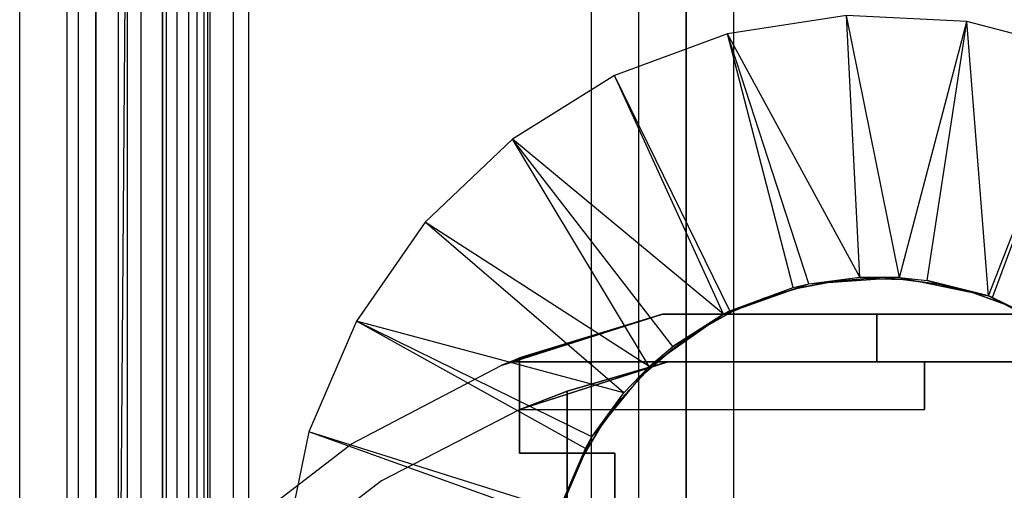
# Model space of a CAD drawing. Extents: x -18 to 18, y -209 to 194.
# Tile 78 of 108: x -18 to 3, y 76 to 86. Entities that reach past the tile are written whole.
import ezdxf

# ---------------------------------------------------------------- set-up
doc = ezdxf.new("R2010")
doc.units = 0
doc.header["$LTSCALE"] = 25.4
doc.layers.get('0').update_dxf_attribs({"linetype": 'CONTINUOUS'})

# ---------------------------------------------------------------- blocks, each defined once
blk = doc.blocks.new('PROFILE_FOCUS_15WB_STL')
at = {"color": 0}
for p, q in [((-18, -207, -70.5), (-18, 192, -70.492)), ((-18, -207, -55.5), (-18, 192, -55.492)), ((-18, -207, -55.5), (-18, 192, -55.492)), ((-14.996, 192, -70.5), (-18, -207, -70.5)), ((-14.996, 192, -70.5), (-18, -207, -70.5)), ((-18, -207, -70.5), (-18, 192, -70.492)), ((-17, -207, -57.736), (-17, 192, -57.736)), ((-17, -207, -69.5), (-17, 192, -69.5)), ((-17, -207, -67.5), (-17, 192, -67.5)), ((-17, -207, -68.496), (-17, 192, -68.496)), ((-17, -207, -68.496), (-17, 192, -68.496)), ((-17, -207, -69.5), (-17, 192, -69.5)), ((-17, -207, -57.736), (-17, 192, -57.736)), ((-17, -207, -67.5), (-17, 192, -67.5)), ((-16.762, -207, -55.086), (-16.762, 192, -55.086)), ((-16.762, -207, -55.914), (-16.762, 192, -55.914)), ((-16.762, -207, -55.086), (-16.762, 192, -55.086)), ((-16.762, -207, -55.914), (-16.762, 192, -55.914)), ((-16.404, -207, -52.849), (-16.404, 192, -52.849)), ((-16.404, -207, -52.849), (-16.404, 192, -52.849)), ((-16.393, -207, -54.345), (-16.393, 192, -54.345)), ((-16.393, -207, -56.655), (-16.393, 192, -56.655)), ((-16.393, -207, -54.345), (-16.393, 192, -54.345)), ((-16.393, -207, -56.655), (-16.393, 192, -56.655)), ((-15.924, -207, -58.354), (-15.924, 192, -58.354)), ((-15.924, -207, -58.354), (-15.924, 192, -58.354)), ((-15.733, -207, -53.845), (-15.733, 192, -53.845)), ((-15.733, -207, -53.845), (-15.733, 192, -53.845)), ((-15.733, -207, -57.155), (-15.733, 192, -57.155)), ((-15.733, -207, -57.155), (-15.733, 192, -57.155)), ((-15.452, -207, -52.534), (-15.452, 192, -52.534)), ((-15.452, -207, -52.534), (-15.452, 192, -52.534)), ((-14.996, -207, -70.5), (-14.996, 192, -70.5)), ((-14.996, -207, -67.5), (-14.996, 192, -67.5)), ((-14.996, -207, -68.496), (-14.996, 192, -68.496)), ((-14.996, -207, -69.5), (-14.996, 192, -69.5)), ((-14.996, -207, -67.5), (-14.996, 192, -67.5)), ((-14.996, -207, -69.5), (-14.996, 192, -69.5)), ((-14.996, -207, -70.5), (-14.996, 192, -70.5)), ((-14.996, -207, -68.496), (-14.996, 192, -68.496)), ((-14.919, -207, -53.692), (-14.919, 192, -53.692)), ((-14.919, -207, -53.692), (-14.919, 192, -53.692)), ((-14.919, -207, -57.308), (-14.919, 192, -57.308)), ((-14.919, -207, -57.308), (-14.919, 192, -57.308)), ((-14.69, -207, -58.484), (-14.69, 192, -58.484)), ((-14.69, -207, -58.484), (-14.69, 192, -58.484)), ((-14.45, -207, -52.551), (-14.45, 192, -52.551)), ((-14.45, -207, -52.551), (-14.45, 192, -52.551)), ((-14.274, -207, -43), (-14.274, 192, -43)), ((-14.274, -207, -43), (-14.274, 192, -43)), ((-14.123, -207, -53.917), (-14.123, 192, -53.917)), ((-14.123, -207, -53.917), (-14.123, 192, -53.917)), ((-14.123, -207, -57.083), (-14.123, 192, -57.083)), ((-14.123, -207, -57.083), (-14.123, 192, -57.083)), ((-14.058, 192, -42), (-14.058, -207, -42)), ((-14.058, 192, -42), (-14.058, -207, -42)), ((-14, -207, -37), (-14, 192, -36.992)), ((-14, -207, -37), (-14, 192, -36.992)), ((-13.509, -207, -54.474), (-13.509, 192, -54.474)), ((-13.509, -207, -52.896), (-13.509, 192, -52.896)), ((-13.509, -207, -52.896), (-13.509, 192, -52.896)), ((-13.509, -207, -54.474), (-13.509, 192, -54.474)), ((-13.509, -207, -56.526), (-13.509, 192, -56.526)), ((-13.509, -207, -58.104), (-13.509, 192, -58.104)), ((-13.509, -207, -56.526), (-13.509, 192, -56.526)), ((-13.509, -207, -58.104), (-13.509, 192, -58.104)), ((-13.193, 192, -38), (-13.193, -207, -38)), ((-13.193, 192, -38), (-13.193, -207, -38)), ((-6, 192, -40.3), (-6, -207, -40.3)), ((-6, 192, -38), (-6, -207, -38)), ((-6, 192, -40.3), (-6, -207, -40.3)), ((-6, 192, -38), (-6, -207, -38)), ((-5, -207, -38), (-5, 192, -38)), ((-5, -207, -39.3), (-5, 192, -39.3)), ((-5, -207, -38), (-5, 192, -38)), ((-5, -207, -39.3), (-5, 192, -39.3)), ((-4, -207, -44.896), (-4, 192, -44.896)), ((-4, -207, -43), (-4, 192, -43)), ((-4, -207, -44.896), (-4, 192, -44.896)), ((-4, -207, -43), (-4, 192, -43)), ((-4, -207, -40.3), (-4, 192, -40.3)), ((-4, 192, -42), (-4, -207, -42)), ((-4, -207, -40.3), (-4, 192, -40.3)), ((-4, 192, -42), (-4, -207, -42)), ((-3, -207, -42), (-3, 192, -41.992)), ((-3, -207, -37), (-3, 192, -37)), ((-3, -207, -38), (-3, 192, -38)), ((-3, -207, -39.3), (-3, 192, -39.3)), ((-3, -207, -37), (-3, 192, -37)), ((-3, -207, -38), (-3, 192, -38)), ((-3, -207, -39.3), (-3, 192, -39.3)), ((-3, -207, -42), (-3, 192, -41.992)), ((-15, 59.434, -61.8), (-15, 191.734, -61.8)), ((-15, 191.734, -70.5), (-15, 59.434, -70.5)), ((-15, 59.434, -61.8), (-15, 191.734, -61.8)), ((-15, 191.734, -70.5), (-15, 59.434, -70.5)), ((-0.633, 85.768, -70.5), (-3.133, 85.385, -70.5)), ((-0.633, 85.768, -70.5), (-3.133, 85.385, -70.5)), ((1.893, 85.64, -70.5), (-0.633, 85.768, -70.5)), ((0.478, 80.268, -62.056), (-0.633, 85.768, -70.5)), ((1.893, 85.64, -70.5), (-0.633, 85.768, -70.5)), ((0.478, 80.268, -62.056), (-0.633, 85.768, -70.5)), ((-0.355, 80.275, -62.056), (-0.633, 85.768, -70.5)), ((-0.355, 80.275, -62.056), (-0.633, 85.768, -70.5)), ((0.478, 80.268, -62.056), (1.893, 85.64, -70.5)), ((0.478, 80.268, -62.056), (1.893, 85.64, -70.5)), ((1.06, 80.204, -62.056), (1.893, 85.64, -70.5)), ((1.06, 80.204, -62.056), (1.893, 85.64, -70.5)), ((4.341, 85.006, -70.5), (1.893, 85.64, -70.5)), ((2.344, 79.88, -62.056), (1.893, 85.64, -70.5)), ((4.341, 85.006, -70.5), (1.893, 85.64, -70.5)), ((2.344, 79.88, -62.056), (1.893, 85.64, -70.5)), ((-3.133, 85.385, -70.5), (-5.505, 84.507, -70.5)), ((-3.133, 85.385, -70.5), (-5.505, 84.507, -70.5)), ((-0.355, 80.275, -62.056), (-3.133, 85.385, -70.5)), ((-1.424, 80.138, -62.056), (-3.133, 85.385, -70.5)), ((-0.355, 80.275, -62.056), (-3.133, 85.385, -70.5)), ((-1.424, 80.138, -62.056), (-3.133, 85.385, -70.5)), ((-1.755, 80.061, -62.056), (-3.133, 85.385, -70.5)), ((-1.755, 80.061, -62.056), (-3.133, 85.385, -70.5)), ((2.344, 79.88, -62.056), (4.341, 85.006, -70.5)), ((2.344, 79.88, -62.056), (4.341, 85.006, -70.5)), ((2.431, 79.849, -62.056), (4.341, 85.006, -70.5)), ((2.431, 79.849, -62.056), (4.341, 85.006, -70.5)), ((-5.505, 84.507, -70.5), (-7.651, 83.169, -70.5)), ((-5.505, 84.507, -70.5), (-7.651, 83.169, -70.5)), ((-3.083, 79.569, -62.056), (-5.505, 84.507, -70.5)), ((-3.083, 79.569, -62.056), (-5.505, 84.507, -70.5)), ((-3.22, 79.499, -62.056), (-5.505, 84.507, -70.5)), ((-3.22, 79.499, -62.056), (-5.505, 84.507, -70.5)), ((-7.651, 83.169, -70.5), (-9.484, 81.426, -70.5)), ((-7.651, 83.169, -70.5), (-9.484, 81.426, -70.5)), ((-3.22, 79.499, -62.056), (-7.651, 83.169, -70.5)), ((-4.285, 78.82, -62.056), (-7.651, 83.169, -70.5)), ((-3.22, 79.499, -62.056), (-7.651, 83.169, -70.5)), ((-4.285, 78.82, -62.056), (-7.651, 83.169, -70.5)), ((-4.778, 78.4, -62.056), (-7.651, 83.169, -70.5)), ((-4.778, 78.4, -62.056), (-7.651, 83.169, -70.5)), ((-9.484, 81.426, -70.5), (-10.929, 79.351, -70.5)), ((-9.484, 81.426, -70.5), (-10.929, 79.351, -70.5)), ((-4.778, 78.4, -62.056), (-9.484, 81.426, -70.5)), ((-4.778, 78.4, -62.056), (-9.484, 81.426, -70.5)), ((-5.311, 77.844, -62.056), (-9.484, 81.426, -70.5)), ((-5.311, 77.844, -62.056), (-9.484, 81.426, -70.5)), ((-1.424, 80.138, -61.8), (-0.355, 80.275, -62.056)), ((-1.424, 80.138, -61.8), (-0.355, 80.275, -62.056)), ((-1.424, 80.138, -62.056), (-0.355, 80.275, -62.056)), ((-1.424, 80.138, -62.056), (-0.355, 80.275, -62.056)), ((-1.424, 80.138, -61.8), (0.478, 80.268, -61.8)), ((-1.424, 80.138, -61.8), (0.478, 80.268, -61.8)), ((-0.185, 80.244, -62.056), (-0.924, 80.185, -62.056)), ((-0.924, 80.185, -56.056), (-0.185, 80.244, -56.056)), ((-0.185, 80.244, -62.056), (-0.924, 80.185, -62.056)), ((-0.924, 80.185, -56.056), (-0.185, 80.244, -56.056)), ((0.478, 80.268, -61.8), (-0.355, 80.275, -62.056)), ((-0.355, 80.275, -62.056), (0.478, 80.268, -62.056)), ((0.478, 80.268, -61.8), (-0.355, 80.275, -62.056)), ((-0.355, 80.275, -62.056), (0.478, 80.268, -62.056)), ((0.555, 80.224, -62.056), (-0.185, 80.244, -62.056)), ((-0.185, 80.244, -62.056), (-0.185, 80.244, -56.056)), ((-0.185, 80.244, -56.056), (0.555, 80.224, -56.056)), ((-0.185, 80.244, -62.056), (-0.185, 80.244, -56.056)), ((0.555, 80.224, -62.056), (-0.185, 80.244, -62.056)), ((-0.185, 80.244, -56.056), (0.555, 80.224, -56.056)), ((0.478, 80.268, -61.8), (2.344, 79.88, -61.8)), ((0.478, 80.268, -61.8), (2.344, 79.88, -61.8)), ((0.478, 80.268, -61.8), (1.06, 80.204, -62.056)), ((0.478, 80.268, -61.8), (1.06, 80.204, -62.056)), ((0.478, 80.268, -61.8), (0.478, 80.268, -62.056)), ((0.478, 80.268, -62.056), (1.06, 80.204, -62.056)), ((0.478, 80.268, -61.8), (0.478, 80.268, -62.056)), ((0.478, 80.268, -62.056), (1.06, 80.204, -62.056)), ((-3.22, 79.499, -61.8), (-1.424, 80.138, -61.8)), ((-3.22, 79.499, -61.8), (-1.424, 80.138, -61.8)), ((-3.083, 79.569, -62.056), (-1.424, 80.138, -61.8)), ((-3.083, 79.569, -62.056), (-1.424, 80.138, -61.8)), ((-3.083, 79.569, -62.056), (-1.755, 80.061, -62.056)), ((-3.083, 79.569, -62.056), (-1.755, 80.061, -62.056)), ((-1.652, 80.047, -62.056), (-2.362, 79.833, -62.056)), ((-2.362, 79.833, -56.056), (-1.652, 80.047, -56.056)), ((-1.652, 80.047, -62.056), (-2.362, 79.833, -62.056)), ((-2.362, 79.833, -56.056), (-1.652, 80.047, -56.056)), ((-1.755, 80.061, -62.056), (-1.424, 80.138, -61.8)), ((-1.755, 80.061, -62.056), (-1.424, 80.138, -61.8)), ((-1.755, 80.061, -62.056), (-1.424, 80.138, -62.056)), ((-1.755, 80.061, -62.056), (-1.424, 80.138, -62.056)), ((-0.924, 80.185, -62.056), (-1.652, 80.047, -62.056)), ((-1.652, 80.047, -56.056), (-0.924, 80.185, -56.056)), ((-0.924, 80.185, -62.056), (-1.652, 80.047, -62.056)), ((-1.652, 80.047, -56.056), (-0.924, 80.185, -56.056)), ((-1.652, 80.047, -62.056), (-1.652, 80.047, -56.056)), ((-1.652, 80.047, -62.056), (-1.652, 80.047, -56.056)), ((-1.424, 80.138, -61.8), (-1.424, 80.138, -62.056)), ((-1.424, 80.138, -61.8), (-1.424, 80.138, -62.056)), ((-0.924, 80.185, -62.056), (-0.924, 80.185, -56.056)), ((-0.924, 80.185, -62.056), (-0.924, 80.185, -56.056)), ((1.29, 80.126, -62.056), (0.555, 80.224, -62.056)), ((0.555, 80.224, -62.056), (0.555, 80.224, -56.056)), ((0.555, 80.224, -56.056), (1.29, 80.126, -56.056)), ((0.555, 80.224, -62.056), (0.555, 80.224, -56.056)), ((1.29, 80.126, -62.056), (0.555, 80.224, -62.056)), ((0.555, 80.224, -56.056), (1.29, 80.126, -56.056)), ((2.344, 79.88, -61.8), (1.06, 80.204, -62.056)), ((1.06, 80.204, -62.056), (2.344, 79.88, -62.056)), ((2.344, 79.88, -61.8), (1.06, 80.204, -62.056)), ((1.06, 80.204, -62.056), (2.344, 79.88, -62.056)), ((2.01, 79.95, -62.056), (1.29, 80.126, -62.056)), ((1.29, 80.126, -62.056), (1.29, 80.126, -56.056)), ((1.29, 80.126, -56.056), (2.01, 79.95, -56.056)), ((1.29, 80.126, -62.056), (1.29, 80.126, -56.056)), ((2.01, 79.95, -62.056), (1.29, 80.126, -62.056)), ((1.29, 80.126, -56.056), (2.01, 79.95, -56.056)), ((-2.362, 79.833, -62.056), (-3.045, 79.545, -62.056)), ((-3.045, 79.545, -56.056), (-2.362, 79.833, -56.056)), ((-2.362, 79.833, -62.056), (-3.045, 79.545, -62.056)), ((-3.045, 79.545, -56.056), (-2.362, 79.833, -56.056)), ((-2.362, 79.833, -62.056), (-2.362, 79.833, -56.056)), ((-2.362, 79.833, -62.056), (-2.362, 79.833, -56.056)), ((2.707, 79.698, -62.056), (2.01, 79.95, -62.056)), ((2.01, 79.95, -62.056), (2.01, 79.95, -56.056)), ((2.01, 79.95, -56.056), (2.707, 79.698, -56.056)), ((2.01, 79.95, -62.056), (2.01, 79.95, -56.056)), ((2.707, 79.698, -62.056), (2.01, 79.95, -62.056)), ((2.01, 79.95, -56.056), (2.707, 79.698, -56.056)), ((2.344, 79.88, -61.8), (4.037, 79.003, -61.8)), ((2.344, 79.88, -61.8), (2.344, 79.88, -62.056)), ((2.344, 79.88, -62.056), (2.431, 79.849, -62.056)), ((2.431, 79.849, -62.056), (2.344, 79.88, -61.8)), ((2.431, 79.849, -62.056), (2.344, 79.88, -61.8)), ((2.344, 79.88, -61.8), (4.037, 79.003, -61.8)), ((2.344, 79.88, -61.8), (2.344, 79.88, -62.056)), ((2.344, 79.88, -62.056), (2.431, 79.849, -62.056)), ((2.431, 79.849, -62.056), (4.037, 79.003, -61.8)), ((2.431, 79.849, -62.056), (4.037, 79.003, -61.8)), ((2.431, 79.849, -62.056), (3.703, 79.225, -62.056)), ((2.431, 79.849, -62.056), (3.703, 79.225, -62.056)), ((-7.885, 78.423, -33), (-4.5, 79.5, -33)), ((-4.5, 79.5, -24.5), (-7.885, 78.423, -10)), ((-4.5, 79.5, -24.5), (-7.885, 78.423, -10)), ((-7.885, 78.423, -33), (-4.5, 79.5, -33)), ((-4.5, 79.5, -24.5), (-7.698, 78.5, -24.5)), ((-4.5, 79.5, -33), (-7.698, 78.5, -29)), ((-7.698, 78.5, -29), (-4.5, 79.5, -29)), ((-4.5, 79.5, -33), (-7.698, 78.5, -29)), ((-4.5, 79.5, -24.5), (-7.698, 78.5, -24.5)), ((-7.698, 78.5, -29), (-4.5, 79.5, -29)), ((-4.5, 79.5, 0), (-7.5, 78.579, 0)), ((-4.5, 79.5, 0), (-7.5, 78.579, 0)), ((-4.5, 79.5, -24.5), (-7.5, 78.579, -10)), ((-4.5, 79.5, -24.5), (-7.5, 78.579, -10)), ((-4.778, 78.4, -61.8), (-3.22, 79.499, -61.8)), ((-4.778, 78.4, -61.8), (-3.22, 79.499, -61.8)), ((-4.5, 79.5, -33), (4.5, 79.5, -33)), ((4.5, 79.5, 0), (-4.5, 79.5, 0)), ((-4.5, 79.5, 0), (-4.5, 79.5, -24.5)), ((-4.5, 79.5, -29), (-4.5, 79.5, -33)), ((-4.5, 79.5, -24.5), (0, 79.5, -24.5)), ((0, 79.5, -29), (-4.5, 79.5, -29)), ((-4.5, 79.5, -33), (4.5, 79.5, -33)), ((-4.5, 79.5, -29), (-4.5, 79.5, -33)), ((0, 79.5, -29), (-4.5, 79.5, -29)), ((-4.5, 79.5, -24.5), (0, 79.5, -24.5)), ((-4.5, 79.5, 0), (-4.5, 79.5, -24.5)), ((4.5, 79.5, 0), (-4.5, 79.5, 0)), ((-3.22, 79.499, -61.8), (-4.285, 78.82, -62.056)), ((-4.285, 78.82, -62.056), (-3.22, 79.499, -62.056)), ((-3.22, 79.499, -61.8), (-4.285, 78.82, -62.056)), ((-4.285, 78.82, -62.056), (-3.22, 79.499, -62.056)), ((-3.045, 79.545, -62.056), (-3.693, 79.186, -62.056)), ((-3.693, 79.186, -56.056), (-3.045, 79.545, -56.056)), ((-3.045, 79.545, -62.056), (-3.693, 79.186, -62.056)), ((-3.693, 79.186, -56.056), (-3.045, 79.545, -56.056)), ((-3.22, 79.499, -62.056), (-3.083, 79.569, -62.056)), ((-3.083, 79.569, -62.056), (-3.22, 79.499, -61.8)), ((-3.083, 79.569, -62.056), (-3.22, 79.499, -61.8)), ((-3.22, 79.499, -62.056), (-3.083, 79.569, -62.056)), ((-3.22, 79.499, -61.8), (-3.22, 79.499, -62.056)), ((-3.22, 79.499, -61.8), (-3.22, 79.499, -62.056)), ((-3.045, 79.545, -62.056), (-3.045, 79.545, -56.056)), ((-3.045, 79.545, -62.056), (-3.045, 79.545, -56.056)), ((0, 79.5, -24.5), (0, 78.5, -24.5)), ((0, 78.5, -29), (0, 79.5, -29)), ((0, 79.5, -24.5), (0, 78.5, -24.5)), ((0, 79.5, -24.5), (0, 79.5, -29)), ((0, 78.5, -29), (0, 79.5, -29)), ((0, 79.5, -24.5), (0, 79.5, -29)), ((-10.929, 79.351, -70.5), (-11.927, 77.026, -70.5)), ((-10.929, 79.351, -70.5), (-11.927, 77.026, -70.5)), ((-5.311, 77.844, -62.056), (-10.929, 79.351, -70.5)), ((-5.981, 76.921, -62.056), (-10.929, 79.351, -70.5)), ((-5.311, 77.844, -62.056), (-10.929, 79.351, -70.5)), ((-5.981, 76.921, -62.056), (-10.929, 79.351, -70.5)), ((-6.12, 76.681, -62.056), (-10.929, 79.351, -70.5)), ((-6.12, 76.681, -62.056), (-10.929, 79.351, -70.5)), ((-3.693, 79.186, -62.056), (-4.299, 78.76, -62.056)), ((-4.299, 78.76, -56.056), (-3.693, 79.186, -56.056)), ((-3.693, 79.186, -62.056), (-4.299, 78.76, -62.056)), ((-4.299, 78.76, -56.056), (-3.693, 79.186, -56.056)), ((-3.693, 79.186, -62.056), (-3.693, 79.186, -56.056)), ((-3.693, 79.186, -62.056), (-3.693, 79.186, -56.056)), ((-4.778, 78.4, -61.8), (-4.285, 78.82, -62.056)), ((-4.778, 78.4, -61.8), (-4.285, 78.82, -62.056)), ((-4.778, 78.4, -62.056), (-4.285, 78.82, -62.056)), ((-4.778, 78.4, -62.056), (-4.285, 78.82, -62.056)), ((-7.885, 78.423, -10), (-7.5, 78.579, -10)), ((-7.885, 78.423, -10), (-7.5, 78.579, -10)), ((-7.5, 78.579, 0), (-7.5, 76.579, 0)), ((-7.5, 78.579, -10), (-7.5, 78.579, 0)), ((-7.5, 76.579, -10), (-7.5, 78.579, -10)), ((-7.5, 78.579, 0), (-7.5, 76.579, 0)), ((-7.5, 78.579, -10), (-7.5, 78.579, 0)), ((-7.5, 76.579, -10), (-7.5, 78.579, -10)), ((-4.299, 78.76, -62.056), (-4.857, 78.272, -62.056)), ((-4.857, 78.272, -56.056), (-4.299, 78.76, -56.056)), ((-4.299, 78.76, -62.056), (-4.857, 78.272, -62.056)), ((-4.857, 78.272, -56.056), (-4.299, 78.76, -56.056)), ((-4.299, 78.76, -62.056), (-4.299, 78.76, -56.056)), ((-4.299, 78.76, -62.056), (-4.299, 78.76, -56.056)), ((-11.032, 76.779, -33), (-7.885, 78.423, -33)), ((-11.032, 76.779, -33), (-7.885, 78.423, -33)), ((-11.032, 76.779, -10), (-7.885, 78.423, -10)), ((-11.032, 76.779, -10), (-7.885, 78.423, -10)), ((-7.698, 78.5, -24.5), (-7.885, 78.423, -10)), ((-7.885, 78.423, -33), (-7.698, 78.5, -29)), ((-7.885, 78.423, -33), (-7.698, 78.5, -29)), ((-7.698, 78.5, -24.5), (-7.885, 78.423, -10)), ((-7.885, 78.423, -33), (-7.885, 78.423, -10)), ((-7.885, 78.423, -33), (-7.885, 78.423, -10)), ((-7.698, 78.5, -24.5), (-7.698, 78.5, -29)), ((0, 78.5, -24.5), (-7.698, 78.5, -24.5)), ((-7.698, 78.5, -29), (0, 78.5, -29)), ((-7.698, 78.5, -29), (0, 78.5, -29)), ((-7.698, 78.5, -24.5), (-7.698, 78.5, -29)), ((0, 78.5, -24.5), (-7.698, 78.5, -24.5)), ((-7.501, 77.5, -23.5), (-4.388, 78.5, -23.5)), ((-7.501, 77.5, -23.5), (-4.388, 78.5, -23.5)), ((-4.388, 78.5, -32), (-7.498, 77.501, -32)), ((-4.388, 78.5, -30), (-7.498, 77.501, -30)), ((-4.388, 78.5, -32), (-7.498, 77.501, -32)), ((-4.388, 78.5, -30), (-7.498, 77.501, -30)), ((-6.5, 77.885, -1), (-4.388, 78.5, -1)), ((-4.388, 78.5, -23.5), (-6.5, 77.885, -11)), ((-6.5, 77.885, -1), (-4.388, 78.5, -1)), ((-4.388, 78.5, -23.5), (-6.5, 77.885, -11)), ((-5.981, 76.921, -61.8), (-4.778, 78.4, -61.8)), ((-5.981, 76.921, -62.056), (-4.778, 78.4, -61.8)), ((-5.981, 76.921, -61.8), (-4.778, 78.4, -61.8)), ((-5.981, 76.921, -62.056), (-4.778, 78.4, -61.8)), ((-5.311, 77.844, -62.056), (-4.778, 78.4, -61.8)), ((-5.311, 77.844, -62.056), (-4.778, 78.4, -61.8)), ((-5.311, 77.844, -62.056), (-4.778, 78.4, -62.056)), ((-5.311, 77.844, -62.056), (-4.778, 78.4, -62.056)), ((-4.778, 78.4, -61.8), (-4.778, 78.4, -62.056)), ((-4.778, 78.4, -61.8), (-4.778, 78.4, -62.056)), ((-4.388, 78.5, -1), (4.388, 78.5, -1)), ((4.388, 78.5, -32), (-4.388, 78.5, -32)), ((-4.388, 78.5, -23.5), (-4.388, 78.5, -1)), ((-4.388, 78.5, -32), (-4.388, 78.5, -30)), ((1, 78.5, -23.5), (-4.388, 78.5, -23.5)), ((-4.388, 78.5, -30), (1, 78.5, -30)), ((-4.388, 78.5, -30), (1, 78.5, -30)), ((-4.388, 78.5, -32), (-4.388, 78.5, -30)), ((4.388, 78.5, -32), (-4.388, 78.5, -32)), ((-4.388, 78.5, -1), (4.388, 78.5, -1)), ((-4.388, 78.5, -23.5), (-4.388, 78.5, -1)), ((1, 78.5, -23.5), (-4.388, 78.5, -23.5)), ((0, 78.5, -24.5), (0, 78.5, -29)), ((0, 78.5, -24.5), (0, 78.5, -29)), ((1, 77.5, -23.5), (1, 78.5, -23.5)), ((1, 78.5, -30), (1, 77.5, -30)), ((1, 78.5, -30), (1, 77.5, -30)), ((1, 78.5, -30), (1, 78.5, -23.5)), ((1, 77.5, -23.5), (1, 78.5, -23.5)), ((1, 78.5, -30), (1, 78.5, -23.5)), ((-4.857, 78.272, -62.056), (-5.36, 77.728, -62.056)), ((-5.36, 77.728, -56.056), (-4.857, 78.272, -56.056)), ((-4.857, 78.272, -62.056), (-5.36, 77.728, -62.056)), ((-5.36, 77.728, -56.056), (-4.857, 78.272, -56.056)), ((-4.857, 78.272, -62.056), (-4.857, 78.272, -56.056)), ((-4.857, 78.272, -62.056), (-4.857, 78.272, -56.056)), ((-7.501, 77.5, -23.5), (-6.5, 77.885, -11)), ((-7.501, 77.5, -23.5), (-6.5, 77.885, -11)), ((-6.5, 77.885, -11), (-7.498, 77.501, -11)), ((-6.5, 77.885, -11), (-7.498, 77.501, -11)), ((-6.5, 76.579, -1), (-6.5, 77.885, -1)), ((-6.5, 77.885, -1), (-6.5, 77.885, -11)), ((-6.5, 77.885, -11), (-6.5, -77.885, -11)), ((-6.5, 77.885, -11), (-6.5, -77.885, -11)), ((-6.5, 77.885, -1), (-6.5, 77.885, -11)), ((-6.5, 76.579, -1), (-6.5, 77.885, -1)), ((-5.981, 76.921, -62.056), (-5.311, 77.844, -62.056)), ((-5.981, 76.921, -62.056), (-5.311, 77.844, -62.056)), ((-5.36, 77.728, -62.056), (-5.801, 77.133, -62.056)), ((-5.801, 77.133, -56.056), (-5.36, 77.728, -56.056)), ((-5.36, 77.728, -62.056), (-5.801, 77.133, -62.056)), ((-5.801, 77.133, -56.056), (-5.36, 77.728, -56.056)), ((-5.36, 77.728, -62.056), (-5.36, 77.728, -56.056)), ((-5.36, 77.728, -62.056), (-5.36, 77.728, -56.056)), ((-7.498, 77.501, -32), (-10.398, 75.997, -32)), ((-7.498, 77.501, -11), (-10.398, 75.997, -11)), ((-7.498, 77.501, -32), (-10.398, 75.997, -32)), ((-7.498, 77.501, -11), (-10.398, 75.997, -11)), ((-7.498, 77.501, -30), (-7.501, 77.5, -23.5)), ((-7.501, 77.5, -23.5), (-7.498, 77.501, -11)), ((-7.501, 77.5, -23.5), (-7.498, 77.501, -11)), ((-7.498, 77.501, -30), (-7.501, 77.5, -23.5)), ((-7.501, 77.5, -23.5), (1, 77.5, -23.5)), ((-7.501, 77.5, -23.5), (1, 77.5, -23.5)), ((-7.498, 77.501, -30), (-7.498, 77.501, -32)), ((-7.498, 77.501, -30), (-7.498, 77.501, -32)), ((-7.498, 77.501, -30), (1, 77.5, -30)), ((-7.498, 77.501, -30), (1, 77.5, -30)), ((1, 77.5, -30), (1, 77.5, -23.5)), ((1, 77.5, -30), (1, 77.5, -23.5)), ((-5.801, 77.133, -62.056), (-6.178, 76.494, -62.056)), ((-6.178, 76.494, -56.056), (-5.801, 77.133, -56.056)), ((-5.801, 77.133, -62.056), (-6.178, 76.494, -62.056)), ((-6.178, 76.494, -56.056), (-5.801, 77.133, -56.056)), ((-5.801, 77.133, -62.056), (-5.801, 77.133, -56.056)), ((-5.801, 77.133, -62.056), (-5.801, 77.133, -56.056)), ((-11.927, 77.026, -70.5), (-12.436, 74.549, -70.5)), ((-11.927, 77.026, -70.5), (-12.436, 74.549, -70.5)), ((-6.679, 75.38, -62.056), (-11.927, 77.026, -70.5)), ((-6.679, 75.38, -62.056), (-11.927, 77.026, -70.5)), ((-6.74, 75.173, -62.056), (-11.927, 77.026, -70.5)), ((-6.74, 75.173, -62.056), (-11.927, 77.026, -70.5)), ((-13.849, 74.616, -33), (-11.032, 76.779, -33)), ((-13.849, 74.616, -33), (-11.032, 76.779, -33)), ((-13.849, 74.616, -10), (-11.032, 76.779, -10)), ((-13.849, 74.616, -10), (-11.032, 76.779, -10)), ((-11.032, 76.779, -33), (-11.032, 76.779, -10)), ((-11.032, 76.779, -33), (-11.032, 76.779, -10)), ((-6.74, 75.173, -61.8), (-5.981, 76.921, -61.8)), ((-6.74, 75.173, -61.8), (-5.981, 76.921, -61.8)), ((-6.679, 75.38, -62.056), (-5.981, 76.921, -61.8)), ((-6.679, 75.38, -62.056), (-5.981, 76.921, -61.8)), ((-6.12, 76.681, -62.056), (-5.981, 76.921, -61.8)), ((-6.12, 76.681, -62.056), (-5.981, 76.921, -61.8)), ((-6.12, 76.681, -62.056), (-5.981, 76.921, -62.056)), ((-6.12, 76.681, -62.056), (-5.981, 76.921, -62.056)), ((-5.981, 76.921, -62.056), (-5.981, 76.921, -61.8)), ((-5.981, 76.921, -62.056), (-5.981, 76.921, -61.8)), ((-7.5, 76.579, 0), (-5.5, 76.579, 0)), ((-6.5, 76.579, -10), (-7.5, 76.579, -10)), ((-7.5, 76.579, -10), (-7.5, 76.579, 0)), ((-7.5, 76.579, 0), (-5.5, 76.579, 0)), ((-7.5, 76.579, -10), (-7.5, 76.579, 0)), ((-6.5, 76.579, -10), (-7.5, 76.579, -10)), ((-6.679, 75.38, -62.056), (-6.12, 76.681, -62.056)), ((-6.679, 75.38, -62.056), (-6.12, 76.681, -62.056)), ((-5.5, 76.579, -1), (-6.5, 76.579, -1)), ((-6.5, 68.779, -10), (-6.5, 76.579, -10)), ((-6.5, 76.579, -1), (-6.5, 76.579, -10)), ((-6.5, 68.779, -10), (-6.5, 76.579, -10)), ((-6.5, 76.579, -1), (-6.5, 76.579, -10)), ((-5.5, 76.579, -1), (-6.5, 76.579, -1)), ((-5.5, 76.579, 0), (-5.5, 75.579, 0)), ((-5.5, 75.579, -1), (-5.5, 76.579, -1)), ((-5.5, 76.579, 0), (-5.5, 75.579, 0)), ((-5.5, 76.579, 0), (-5.5, 76.579, -1)), ((-5.5, 75.579, -1), (-5.5, 76.579, -1)), ((-5.5, 76.579, 0), (-5.5, 76.579, -1)), ((-6.178, 76.494, -62.056), (-6.484, 75.82, -62.056)), ((-6.484, 75.82, -56.056), (-6.178, 76.494, -56.056)), ((-6.178, 76.494, -62.056), (-6.484, 75.82, -62.056)), ((-6.484, 75.82, -56.056), (-6.178, 76.494, -56.056)), ((-6.178, 76.494, -62.056), (-6.178, 76.494, -56.056)), ((-6.178, 76.494, -62.056), (-6.178, 76.494, -56.056)), ((-10.398, 75.997, -32), (-13.007, 74.03, -32)), ((-10.398, 75.997, -32), (-13.007, 74.03, -32)), ((-10.398, 75.997, -11), (-13.007, 74.03, -11)), ((-10.398, 75.997, -11), (-13.007, 74.03, -11)), ((-10.398, 75.997, -32), (-10.398, 75.997, -11)), ((-10.398, 75.997, -32), (-10.398, 75.997, -11)), ((-6.484, 75.82, -62.056), (-6.717, 75.116, -62.056)), ((-6.717, 75.116, -56.056), (-6.484, 75.82, -56.056)), ((-6.484, 75.82, -62.056), (-6.717, 75.116, -62.056)), ((-6.717, 75.116, -56.056), (-6.484, 75.82, -56.056)), ((-6.484, 75.82, -62.056), (-6.484, 75.82, -56.056)), ((-6.484, 75.82, -62.056), (-6.484, 75.82, -56.056))]:
    blk.add_line(p, q, dxfattribs=at)

msp = doc.modelspace()

# ---------------------------------------------------------------- block references
at = {"color": 0}
msp.add_blockref('PROFILE_FOCUS_15WB_STL', (0, 0), dxfattribs=at)

doc.saveas('drawing.dxf')
